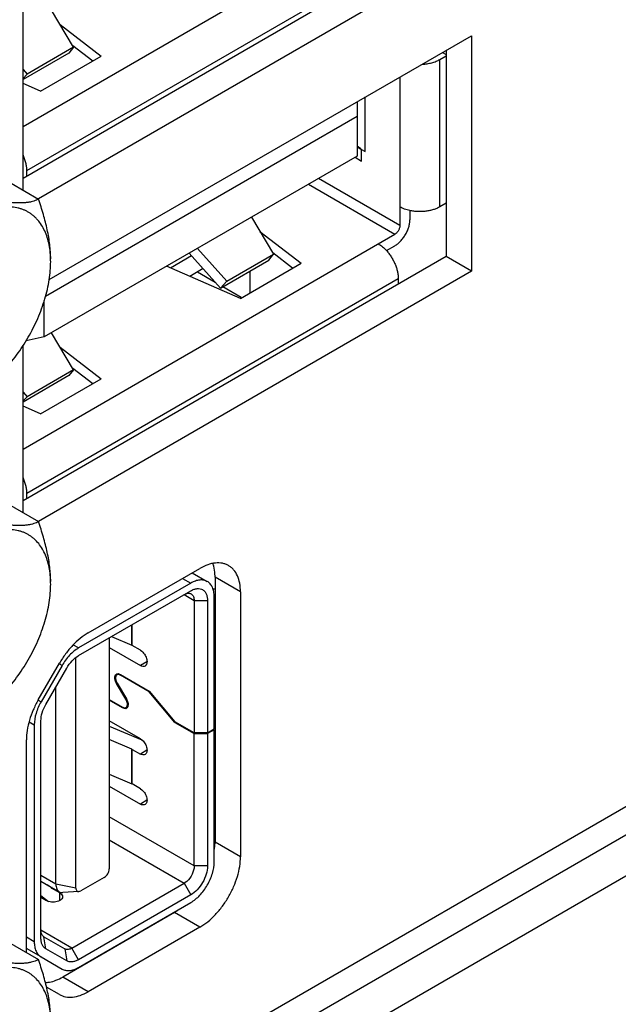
# Model space of a CAD drawing. Header units: inches. Extents: x 0 to 34, y 0 to 22.
# Tile 16 of 133: x 3.776 to 4.151, y 13.911 to 14.528. Entities that reach past the tile are written whole.
import ezdxf

# ---------------------------------------------------------------- set-up
doc = ezdxf.new("R2010")
doc.units = ezdxf.units.IN
doc.header["$LTSCALE"] = 1.87
doc.header["$MEASUREMENT"] = 0
doc.layers.get('0').update_dxf_attribs({"linetype": 'CONTINUOUS'})
doc.layers.add('02___PRT_ALL_AXES', color=7, linetype='CONTINUOUS')

msp = doc.modelspace()

# ---------------------------------------------------------------- linework, layer by layer
at = {"color": 7, "linetype": 'Continuous'}
for p, q in [((3.77823, 14.46141), (4.01133, 14.596)), ((3.78061, 14.43385), (4.01341, 14.56827)), ((3.80996, 14.51106), (3.79609, 14.53428)), ((3.80148, 14.52526), (3.82732, 14.50543)), ((3.80996, 14.51106), (3.78074, 14.49419)), ((3.80996, 14.51106), (3.80695, 14.50737)), ((3.82194, 14.50232), (3.80945, 14.51191)), ((4.0412, 14.50782), (4.04339, 14.50656)), ((3.80695, 14.50737), (3.77823, 14.49079)), ((3.78923, 14.48343), (3.82732, 14.50543)), ((4.03951, 14.50337), (4.04339, 14.50561)), ((4.03951, 14.41104), (4.03951, 14.50337)), ((5.03051, 14.49667), (3.52968, 13.63011)), ((3.77823, 14.497), (3.78074, 14.49419)), ((3.77823, 14.49151), (3.78074, 14.49419)), ((4.01446, 14.49238), (4.01446, 14.39935)), ((3.78923, 14.48343), (3.77823, 14.48821)), ((3.98773, 14.47695), (3.98773, 14.44286)), ((3.99276, 14.44562), (3.99276, 14.47986)), ((3.79234, 14.35511), (3.98773, 14.46793)), ((3.70668, 14.46283), (3.78791, 14.41593)), ((3.98773, 14.44853), (3.9903, 14.44705)), ((3.99044, 14.43973), (3.99044, 14.44696)), ((3.99044, 14.44696), (3.99276, 14.44562)), ((3.98773, 14.44286), (3.79147, 14.32954)), ((3.98638, 14.44208), (3.99044, 14.43973)), ((3.78061, 14.43023), (3.78061, 14.43385)), ((4.01446, 14.39935), (3.96341, 14.42882)), ((3.95715, 14.4252), (4.01132, 14.39392)), ((4.02072, 14.40873), (4.02072, 14.40296)), ((4.04339, 14.41328), (4.03951, 14.41104)), ((3.92136, 14.40454), (3.93523, 14.38131)), ((3.77823, 14.25933), (4.01132, 14.39392)), ((3.92675, 14.39552), (3.95259, 14.37568)), ((3.90602, 14.36445), (3.88758, 14.38503)), ((4.00601, 14.38362), (4.01132, 14.38669)), ((3.88393, 14.38039), (3.87066, 14.37273)), ((3.90202, 14.36019), (3.88243, 14.38206)), ((3.90602, 14.36445), (3.93523, 14.38131)), ((3.93222, 14.37763), (3.93523, 14.38131)), ((3.94721, 14.37258), (3.93472, 14.38217)), ((3.91451, 14.35369), (3.86816, 14.37382)), ((3.89116, 14.37232), (3.88277, 14.36748)), ((3.90202, 14.36019), (3.93222, 14.37763)), ((3.91451, 14.35369), (3.95259, 14.37568)), ((3.78061, 14.23178), (4.01341, 14.36619)), ((3.88763, 14.37028), (3.8987, 14.36389)), ((3.92051, 14.35716), (3.92051, 14.37086)), ((4.01341, 14.36619), (4.01341, 14.36257)), ((3.90602, 14.36445), (3.90202, 14.36019)), ((3.90357, 14.36108), (3.91497, 14.3545)), ((3.79147, 14.32954), (3.79147, 14.35231)), ((3.79147, 14.32954), (3.78018, 14.32709)), ((3.80996, 14.30898), (3.79609, 14.33221)), ((3.80147, 14.32319), (3.82732, 14.30335)), ((3.80695, 14.3053), (3.77823, 14.28871)), ((3.80996, 14.30898), (3.78074, 14.29211)), ((3.80996, 14.30898), (3.80695, 14.3053)), ((3.82194, 14.30025), (3.80945, 14.30983)), ((3.78923, 14.28136), (3.82732, 14.30335)), ((3.77823, 14.29492), (3.78074, 14.29211)), ((3.77823, 14.28944), (3.78074, 14.29211)), ((3.78923, 14.28136), (3.77823, 14.28614)), ((3.70668, 14.26075), (3.7879, 14.21385)), ((3.78061, 14.22816), (3.78061, 14.23178)), ((3.88433, 14.1818), (3.89375, 14.17635)), ((3.88342, 14.17533), (3.81305, 14.1347)), ((3.87827, 14.1783), (3.88342, 14.17533)), ((3.81305, 14.12988), (3.88342, 14.17051)), ((3.87924, 14.1681), (3.8855, 14.16448)), ((3.8855, 14.16448), (3.89386, 14.16448)), ((3.8855, 14.16448), (3.8855, 14.08155)), ((3.89386, 14.16448), (3.89386, 14.08155)), ((3.89803, 14.08396), (3.89803, 14.16689)), ((3.84648, 14.13637), (3.84648, 14.14918)), ((3.84665, 14.13629), (3.84665, 14.14928)), ((3.83226, 14.14098), (3.83226, 13.99633)), ((3.83368, 14.14179), (3.84648, 14.13637)), ((3.81305, 14.1347), (3.80986, 14.13655)), ((3.83226, 14.13495), (3.85178, 14.12369)), ((3.84665, 14.13629), (3.84648, 14.13637)), ((3.85178, 14.13333), (3.84665, 14.13629)), ((3.85178, 14.13333), (3.85279, 14.1326)), ((3.81138, 13.98427), (3.81138, 14.12866)), ((3.85593, 14.12608), (3.85178, 14.12369)), ((3.80272, 14.12379), (3.78957, 14.10101)), ((3.79252, 14.09931), (3.80567, 14.12209)), ((3.80272, 14.12379), (3.80091, 14.12484)), ((3.83688, 14.11246), (3.83617, 14.114)), ((3.83654, 14.114), (3.83717, 14.11264)), ((3.83713, 14.11782), (3.83668, 14.11742)), ((3.83711, 14.11846), (3.83815, 14.11854)), ((3.83713, 14.11782), (3.83828, 14.11849)), ((3.83828, 14.11851), (3.83935, 14.11809)), ((3.83919, 14.11769), (3.83829, 14.118)), ((3.83935, 14.11809), (3.85736, 14.10769)), ((3.83935, 14.1176), (3.83976, 14.11784)), ((3.85725, 14.10726), (3.83935, 14.1176)), ((3.79885, 13.98668), (3.79886, 14.11028)), ((3.83688, 14.11246), (3.83718, 14.11263)), ((3.84272, 14.10259), (3.83688, 14.11246)), ((3.83717, 14.11264), (3.84301, 14.10277)), ((3.85751, 14.10741), (3.85725, 14.10726)), ((3.87331, 14.08811), (3.85725, 14.10726)), ((3.85736, 14.10769), (3.87341, 14.08853)), ((3.78775, 14.10206), (3.78957, 14.10101)), ((3.83226, 14.10241), (3.84054, 14.09763)), ((3.84054, 14.09714), (3.83226, 14.10192)), ((3.84301, 14.10276), (3.84272, 14.10259)), ((3.84335, 14.10123), (3.84272, 14.10259)), ((3.84301, 14.10277), (3.84372, 14.10123)), ((3.84105, 14.09743), (3.84054, 14.09714)), ((3.84174, 14.09669), (3.84054, 14.09714)), ((3.8407, 14.09754), (3.8416, 14.09723)), ((3.84278, 14.09677), (3.84174, 14.09669)), ((3.84276, 14.09741), (3.84387, 14.09805)), ((3.84276, 14.09741), (3.84321, 14.09781)), ((3.84401, 14.09836), (3.84391, 14.09801)), ((3.78218, 14.0884), (3.78528, 14.08661)), ((3.78946, 13.95305), (3.78946, 14.08902)), ((3.85178, 14.07788), (3.83226, 14.08915)), ((3.87331, 14.08811), (3.87372, 14.08835)), ((3.87331, 14.08811), (3.8855, 14.08107)), ((3.8855, 14.08155), (3.87341, 14.08853)), ((3.78528, 14.08661), (3.78528, 13.95063)), ((3.83226, 14.08576), (3.85276, 14.07708)), ((3.89386, 14.08155), (3.89803, 14.08396)), ((3.89803, 14.08348), (3.89386, 14.08107)), ((3.89761, 14.08372), (3.89803, 14.08348)), ((3.89803, 14.00055), (3.89803, 14.08348)), ((3.84648, 14.07128), (3.83226, 14.0773)), ((3.85178, 14.07788), (3.85279, 14.07715)), ((3.89386, 14.08155), (3.8855, 14.08155)), ((3.8855, 14.08107), (3.89386, 14.08107)), ((3.8855, 13.99813), (3.8855, 14.08107)), ((3.89386, 14.08107), (3.89385, 13.99813)), ((3.84648, 14.04958), (3.84648, 14.07128)), ((3.84649, 14.07128), (3.84664, 14.07119)), ((3.84665, 14.0712), (3.85178, 14.06824)), ((3.84665, 14.0495), (3.84665, 14.0712)), ((3.85593, 14.07063), (3.85178, 14.06824)), ((3.89803, 14.07002), (3.89861, 14.07036)), ((3.83226, 14.05561), (3.84648, 14.04958)), ((3.83226, 14.04816), (3.85178, 14.0369)), ((3.84665, 14.0495), (3.84648, 14.04958)), ((3.85178, 14.04654), (3.84665, 14.0495)), ((3.85178, 14.04654), (3.85279, 14.04581)), ((3.85593, 14.03929), (3.85178, 14.0369)), ((3.8855, 13.99813), (3.83226, 14.02888)), ((3.83226, 14.01441), (3.87924, 13.98729)), ((3.89385, 13.99813), (3.8855, 13.99813)), ((3.79885, 13.98668), (3.78946, 13.99211)), ((3.82913, 13.9909), (3.81451, 13.98246)), ((3.70667, 13.98642), (3.7879, 13.93952)), ((3.78946, 13.98861), (3.80099, 13.98195)), ((3.796, 13.98437), (3.79337, 13.98635)), ((3.79641, 13.9846), (3.796, 13.98437)), ((3.79616, 13.98426), (3.79601, 13.98437)), ((3.79616, 13.98426), (3.79658, 13.9845)), ((3.80129, 13.9813), (3.79616, 13.98426)), ((3.81138, 13.98427), (3.79885, 13.98668)), ((3.80888, 13.94666), (3.87924, 13.98729)), ((3.88086, 13.98847), (3.87924, 13.98729)), ((3.87924, 13.98729), (3.88341, 13.98005)), ((3.78946, 13.97955), (3.79427, 13.97592)), ((3.78946, 13.97849), (3.79294, 13.97648)), ((3.80129, 13.97648), (3.80129, 13.9813)), ((3.80129, 13.9813), (3.80235, 13.98046)), ((3.81323, 13.98204), (3.80316, 13.98147)), ((3.88341, 13.98005), (3.81305, 13.93943)), ((3.81323, 13.98204), (3.81451, 13.98246)), ((3.79425, 13.97591), (3.79294, 13.97648)), ((3.81305, 13.9346), (3.88341, 13.97523)), ((3.78528, 13.95063), (3.78035, 13.95348)), ((3.80888, 13.94666), (3.78946, 13.95787)), ((3.79129, 13.95381), (3.80445, 13.94622)), ((3.79252, 13.94629), (3.79129, 13.95381)), ((3.78956, 13.94117), (3.78035, 13.94649)), ((3.80567, 13.93869), (3.79252, 13.94629)), ((3.80445, 13.94622), (3.80567, 13.93869)), ((3.81305, 13.93943), (3.80888, 13.94666)), ((3.78956, 13.94117), (3.80272, 13.93358))]:
    msp.add_line(p, q, dxfattribs=at)
at = {"color": 3, "linetype": 'Continuous'}
msp.add_line((5.00901, 14.51), (3.44933, 13.60947), dxfattribs=at)
at = {"color": 7, "linetype": 'Continuous'}
for centre, radius, start, end in [((3.73302, 14.37667), 0.06255, 359.9962, 1.67648), ((3.73302, 14.17459), 0.06255, 359.9962, 1.67648), ((3.83768, 14.11688), 0.00168, 109.83153, 123.94818), ((3.8377, 14.11583), 0.00274, 77.95052, 80.57509), ((3.83736, 14.11417), 0.00396, 59.98355, 62.62808), ((3.84253, 14.10106), 0.00396, 239.98355, 242.62808), ((3.84221, 14.09835), 0.00168, 289.83153, 303.95318), ((3.84776, 14.07134), 0.00768, 47.75373, 49.12544)]:
    msp.add_arc(centre, radius, start, end, dxfattribs=at)
msp.add_ellipse((3.86749, 14.37267), major_axis=(0.17436, -0.0457), ratio=0.687234, start_param=7.265331, end_param=7.28589, dxfattribs=at)
for points, knots in [([(4.02846, 14.50041), (4.02948, 14.50046), (4.03149, 14.50066), (4.03441, 14.50126), (4.03709, 14.50214), (4.03875, 14.50293), (4.03951, 14.50337)], [0, 0, 0, 0, 0.266511, 0.525063, 0.770884, 1, 1, 1, 1]), ([(3.78061, 14.43385), (3.78061, 14.43463), (3.7805, 14.43624), (3.78004, 14.43869), (3.7793, 14.44119), (3.77863, 14.44284), (3.77826, 14.44366)], [0, 0, 0, 0, 0.230195, 0.47574, 0.733532, 1, 1, 1, 1]), ([(3.78791, 14.41593), (3.78748, 14.41568), (3.78656, 14.41522), (3.78505, 14.41463), (3.78331, 14.41414), (3.78134, 14.41377), (3.7791, 14.41353), (3.77658, 14.41343), (3.77378, 14.41348), (3.77069, 14.4137), (3.76731, 14.41407), (3.76369, 14.41461), (3.75984, 14.41528), (3.7558, 14.41609), (3.75159, 14.41702), (3.74574, 14.41841), (3.74131, 14.41955), (3.73832, 14.42035)], [0, 0, 0, 0, 0.029041, 0.060857, 0.096102, 0.135467, 0.179622, 0.229136, 0.284407, 0.345605, 0.412602, 0.485044, 0.562364, 0.643917, 0.729028, 0.817097, 1, 1, 1, 1]), ([(3.79558, 14.37844), (3.79558, 14.38142), (3.79527, 14.38597), (3.79437, 14.39205), (3.79345, 14.39676), (3.79232, 14.40152), (3.79056, 14.40795), (3.78901, 14.41274), (3.78791, 14.41593)], [0, 0, 0, 0, 0.232722, 0.354646, 0.479599, 0.607059, 0.736548, 1, 1, 1, 1]), ([(3.79555, 14.3785), (3.7955, 14.38022), (3.79526, 14.38357), (3.79444, 14.3884), (3.79318, 14.39287), (3.79148, 14.39693), (3.78937, 14.40054), (3.78725, 14.40317), (3.78537, 14.40499), (3.78388, 14.40622), (3.78231, 14.40731), (3.78066, 14.40826), (3.77892, 14.40908), (3.77711, 14.40975), (3.77524, 14.41027), (3.77262, 14.41078), (3.76918, 14.41105), (3.76566, 14.41082), (3.76277, 14.41036), (3.75975, 14.40969), (3.75591, 14.40847), (3.75128, 14.40648), (3.74662, 14.40395), (3.74197, 14.4009), (3.73737, 14.39737), (3.73287, 14.39338), (3.72851, 14.38898), (3.72433, 14.3842), (3.72036, 14.37909), (3.71665, 14.3737), (3.71322, 14.36808), (3.71012, 14.36227), (3.70737, 14.35634), (3.705, 14.35035), (3.70302, 14.34434), (3.70146, 14.33837), (3.70033, 14.3325), (3.69965, 14.32678), (3.69949, 14.32302), (3.69949, 14.32118)], [0, 0, 0, 0, 0.030459, 0.059325, 0.086615, 0.112438, 0.13697, 0.160466, 0.171937, 0.183279, 0.194543, 0.205782, 0.217048, 0.228393, 0.239869, 0.251522, 0.275516, 0.300688, 0.313793, 0.327266, 0.35536, 0.385043, 0.416314, 0.449111, 0.483333, 0.518836, 0.555447, 0.592969, 0.631184, 0.669862, 0.708763, 0.747643, 0.786258, 0.82437, 0.86175, 0.898181, 0.933474, 0.967468, 1, 1, 1, 1]), ([(4.0207, 14.40871), (4.01957, 14.40895), (4.01792, 14.40943), (4.01586, 14.41028), (4.01491, 14.41078), (4.01446, 14.41104)], [0, 0, 0, 0, 0.519731, 0.765583, 1, 1, 1, 1]), ([(4.03951, 14.41104), (4.03889, 14.41068), (4.03757, 14.41002), (4.03543, 14.40924), (4.03312, 14.40864), (4.03069, 14.40823), (4.02818, 14.40803), (4.02565, 14.40804), (4.02315, 14.40825), (4.02151, 14.40853), (4.0207, 14.40871)], [0, 0, 0, 0, 0.110952, 0.228843, 0.352404, 0.480241, 0.610689, 0.741985, 0.872342, 1, 1, 1, 1]), ([(4.01132, 14.38669), (4.01197, 14.38706), (4.01324, 14.38795), (4.01499, 14.38959), (4.0166, 14.39152), (4.01801, 14.39368), (4.01917, 14.39598), (4.02004, 14.39834), (4.02058, 14.40067), (4.02072, 14.40222), (4.02072, 14.40296)], [0, 0, 0, 0, 0.114157, 0.23733, 0.366981, 0.500007, 0.633031, 0.76268, 0.885849, 1, 1, 1, 1]), ([(4.01446, 14.39935), (4.01446, 14.3991), (4.01441, 14.39858), (4.01423, 14.39781), (4.01394, 14.39702), (4.01355, 14.39625), (4.01308, 14.39553), (4.01254, 14.39489), (4.01196, 14.39434), (4.01154, 14.39404), (4.01132, 14.39392)], [0, 0, 0, 0, 0.114119, 0.237339, 0.366963, 0.499993, 0.633024, 0.762651, 0.885875, 1, 1, 1, 1]), ([(4.00088, 14.38789), (4.00134, 14.38763), (4.00224, 14.38705), (4.00401, 14.3857), (4.00525, 14.38451), (4.00603, 14.38365)], [0, 0, 0, 0, 0.234417, 0.480269, 1, 1, 1, 1]), ([(4.00603, 14.38365), (4.00658, 14.38304), (4.00765, 14.38176), (4.00908, 14.3797), (4.01035, 14.37751), (4.01143, 14.37524), (4.01229, 14.37293), (4.01293, 14.37063), (4.01332, 14.36839), (4.01341, 14.36691), (4.01341, 14.36619)], [0, 0, 0, 0, 0.127659, 0.258018, 0.389317, 0.519766, 0.647603, 0.771163, 0.889051, 1, 1, 1, 1]), ([(3.74753, 14.29344), (3.74914, 14.29437), (3.75235, 14.29642), (3.757, 14.29991), (3.76157, 14.30388), (3.766, 14.30828), (3.77025, 14.31306), (3.77429, 14.31819), (3.77807, 14.32361), (3.78156, 14.32928), (3.78472, 14.33513), (3.78753, 14.34111), (3.78995, 14.34717), (3.79197, 14.35325), (3.79356, 14.35929), (3.79471, 14.36522), (3.79541, 14.371), (3.79558, 14.37481), (3.79558, 14.37666)], [0, 0, 0, 0, 0.055836, 0.114177, 0.17478, 0.23735, 0.301546, 0.36699, 0.433281, 0.499999, 0.566718, 0.633008, 0.698453, 0.76265, 0.825217, 0.885819, 0.944176, 1, 1, 1, 1]), ([(3.78061, 14.23178), (3.78061, 14.23256), (3.7805, 14.23417), (3.78004, 14.23661), (3.7793, 14.23911), (3.77863, 14.24076), (3.77826, 14.24158)], [0, 0, 0, 0, 0.230199, 0.475744, 0.733533, 1, 1, 1, 1]), ([(3.7879, 14.21385), (3.78748, 14.21361), (3.78656, 14.21314), (3.78504, 14.21256), (3.78331, 14.21207), (3.78134, 14.2117), (3.7791, 14.21146), (3.77658, 14.21136), (3.77378, 14.21141), (3.77068, 14.21162), (3.76731, 14.212), (3.76369, 14.21253), (3.75984, 14.21321), (3.7558, 14.21402), (3.75159, 14.21494), (3.74574, 14.21633), (3.7413, 14.21748), (3.73832, 14.21828)], [0, 0, 0, 0, 0.029041, 0.060857, 0.096102, 0.135467, 0.179622, 0.229136, 0.284407, 0.345605, 0.412602, 0.485044, 0.562364, 0.643917, 0.729028, 0.817097, 1, 1, 1, 1]), ([(3.79558, 14.17637), (3.79558, 14.17935), (3.79527, 14.1839), (3.79437, 14.18997), (3.79345, 14.19468), (3.79232, 14.19944), (3.79056, 14.20587), (3.78901, 14.21066), (3.7879, 14.21385)], [0, 0, 0, 0, 0.232722, 0.354646, 0.479599, 0.607059, 0.736548, 1, 1, 1, 1]), ([(3.79555, 14.17642), (3.7955, 14.17814), (3.79526, 14.18149), (3.79444, 14.18633), (3.79318, 14.19079), (3.79148, 14.19485), (3.78937, 14.19846), (3.78725, 14.20109), (3.78537, 14.20292), (3.78388, 14.20414), (3.78231, 14.20524), (3.78065, 14.20619), (3.77892, 14.207), (3.77711, 14.20767), (3.77523, 14.2082), (3.77262, 14.20871), (3.76918, 14.20897), (3.76566, 14.20874), (3.76277, 14.20828), (3.75975, 14.20761), (3.7559, 14.2064), (3.75128, 14.20441), (3.74662, 14.20187), (3.74197, 14.19883), (3.73737, 14.19529), (3.73287, 14.19131), (3.72851, 14.1869), (3.72432, 14.18212), (3.72036, 14.17701), (3.71665, 14.17162), (3.71322, 14.166), (3.71012, 14.1602), (3.70737, 14.15427), (3.705, 14.14827), (3.70302, 14.14226), (3.70146, 14.13629), (3.70033, 14.13042), (3.69965, 14.12471), (3.69948, 14.12095), (3.69948, 14.11911)], [0, 0, 0, 0, 0.030459, 0.059325, 0.086615, 0.112438, 0.13697, 0.160466, 0.171937, 0.183279, 0.194543, 0.205782, 0.217048, 0.228393, 0.239869, 0.251522, 0.275516, 0.300688, 0.313793, 0.327266, 0.35536, 0.385043, 0.416314, 0.449111, 0.483333, 0.518836, 0.555447, 0.592969, 0.631184, 0.669862, 0.708763, 0.747643, 0.786258, 0.82437, 0.86175, 0.898181, 0.933474, 0.967468, 1, 1, 1, 1]), ([(3.74752, 14.09137), (3.74913, 14.0923), (3.75234, 14.09434), (3.757, 14.09784), (3.76157, 14.1018), (3.766, 14.1062), (3.77025, 14.11099), (3.77429, 14.11611), (3.77807, 14.12154), (3.78156, 14.1272), (3.78472, 14.13305), (3.78752, 14.13904), (3.78995, 14.1451), (3.79197, 14.15118), (3.79356, 14.15721), (3.79471, 14.16315), (3.79541, 14.16893), (3.79558, 14.17273), (3.79558, 14.17459)], [0, 0, 0, 0, 0.055836, 0.114177, 0.17478, 0.23735, 0.301546, 0.36699, 0.433281, 0.499999, 0.566718, 0.633008, 0.698453, 0.76265, 0.825217, 0.885819, 0.944176, 1, 1, 1, 1]), ([(3.89375, 14.17635), (3.89307, 14.17675), (3.8915, 14.17732), (3.8889, 14.17738), (3.88613, 14.17671), (3.88432, 14.17585), (3.88342, 14.17533)], [0, 0, 0, 0, 0.217767, 0.45092, 0.710216, 1, 1, 1, 1]), ([(3.89803, 14.16689), (3.89803, 14.16794), (3.89787, 14.16993), (3.89707, 14.17267), (3.89571, 14.17489), (3.89443, 14.17596), (3.89375, 14.17635)], [0, 0, 0, 0, 0.289777, 0.549071, 0.782227, 1, 1, 1, 1]), ([(3.87924, 14.1681), (3.87997, 14.16852), (3.88144, 14.16913), (3.88307, 14.16888), (3.88367, 14.16854)], [0, 0, 0, 0, 0.550795, 1, 1, 1, 1]), ([(3.88342, 14.17051), (3.88406, 14.17088), (3.88535, 14.1715), (3.88733, 14.17197), (3.88919, 14.17193), (3.89085, 14.17133), (3.8922, 14.17019), (3.89317, 14.16861), (3.89374, 14.16665), (3.89386, 14.16523), (3.89386, 14.16448)], [0, 0, 0, 0, 0.144858, 0.274556, 0.391121, 0.500012, 0.608901, 0.725461, 0.85515, 1, 1, 1, 1]), ([(3.88367, 14.16854), (3.88427, 14.16819), (3.8853, 14.1669), (3.8855, 14.16533), (3.8855, 14.16448)], [0, 0, 0, 0, 0.449214, 1, 1, 1, 1]), ([(3.81305, 14.1347), (3.81098, 14.1335), (3.80705, 14.1302), (3.80405, 14.12609), (3.80272, 14.12379)], [0, 0, 0, 0, 0.474439, 1, 1, 1, 1]), ([(3.85279, 14.1326), (3.85354, 14.13195), (3.85482, 14.13035), (3.85577, 14.12803), (3.856, 14.12618), (3.85588, 14.12499), (3.85548, 14.12401), (3.85499, 14.12355), (3.85473, 14.12339)], [0, 0, 0, 0, 0.286191, 0.573633, 0.70253, 0.815674, 0.913047, 1, 1, 1, 1]), ([(3.80567, 14.12209), (3.80662, 14.12373), (3.80877, 14.12667), (3.81157, 14.12903), (3.81305, 14.12988)], [0, 0, 0, 0, 0.525563, 1, 1, 1, 1]), ([(3.85473, 14.12339), (3.85433, 14.12316), (3.85324, 14.123), (3.85227, 14.1234), (3.85178, 14.12369)], [0, 0, 0, 0, 0.44915, 1, 1, 1, 1]), ([(3.83617, 14.114), (3.83608, 14.11425), (3.83581, 14.11518), (3.83573, 14.11618), (3.83588, 14.11687)], [0, 0, 0, 0, 0.276844, 1, 1, 1, 1]), ([(3.83588, 14.11687), (3.83591, 14.11702), (3.83606, 14.11755), (3.83641, 14.11805), (3.83674, 14.11827)], [0, 0, 0, 0, 0.277952, 1, 1, 1, 1]), ([(3.83668, 14.11742), (3.83653, 14.11723), (3.83602, 14.11615), (3.83624, 14.11488), (3.83654, 14.114)], [0, 0, 0, 0, 0.20562, 1, 1, 1, 1]), ([(3.83829, 14.118), (3.83819, 14.11802), (3.83779, 14.11806), (3.83738, 14.11797), (3.83713, 14.11782)], [0, 0, 0, 0, 0.269984, 1, 1, 1, 1]), ([(3.78957, 14.10101), (3.78824, 14.09871), (3.78618, 14.09405), (3.78528, 14.089), (3.78528, 14.08661)], [0, 0, 0, 0, 0.525567, 1, 1, 1, 1]), ([(3.84321, 14.09781), (3.84336, 14.098), (3.84387, 14.09908), (3.84365, 14.10035), (3.84335, 14.10123)], [0, 0, 0, 0, 0.20562, 1, 1, 1, 1]), ([(3.84372, 14.10123), (3.84381, 14.10097), (3.84408, 14.10005), (3.84416, 14.09904), (3.84401, 14.09836)], [0, 0, 0, 0, 0.276844, 1, 1, 1, 1]), ([(3.78946, 14.08902), (3.78946, 14.09073), (3.7901, 14.09434), (3.79157, 14.09767), (3.79252, 14.09931)], [0, 0, 0, 0, 0.47443, 1, 1, 1, 1]), ([(3.8416, 14.09723), (3.8417, 14.09721), (3.8421, 14.09717), (3.84251, 14.09726), (3.84276, 14.09741)], [0, 0, 0, 0, 0.269984, 1, 1, 1, 1]), ([(3.84391, 14.09801), (3.84388, 14.0979), (3.84371, 14.09749), (3.84342, 14.09713), (3.84315, 14.09696)], [0, 0, 0, 0, 0.270334, 1, 1, 1, 1]), ([(3.85292, 14.07703), (3.85366, 14.07636), (3.85489, 14.07477), (3.85579, 14.07249), (3.856, 14.07067), (3.85587, 14.0695), (3.85546, 14.06855), (3.85499, 14.06809), (3.85473, 14.06794)], [0, 0, 0, 0, 0.288184, 0.574991, 0.703222, 0.815835, 0.912986, 1, 1, 1, 1]), ([(3.85473, 14.06794), (3.85433, 14.06771), (3.85324, 14.06755), (3.85226, 14.06795), (3.85178, 14.06824)], [0, 0, 0, 0, 0.44915, 1, 1, 1, 1]), ([(3.85279, 14.04581), (3.85354, 14.04516), (3.85482, 14.04356), (3.85577, 14.04124), (3.856, 14.03939), (3.85588, 14.0382), (3.85548, 14.03722), (3.85499, 14.03676), (3.85473, 14.0366)], [0, 0, 0, 0, 0.286191, 0.573633, 0.70253, 0.815674, 0.913047, 1, 1, 1, 1]), ([(3.85473, 14.0366), (3.85433, 14.03637), (3.85324, 14.03621), (3.85226, 14.03661), (3.85178, 14.0369)], [0, 0, 0, 0, 0.44915, 1, 1, 1, 1]), ([(3.82913, 13.9909), (3.83006, 13.99144), (3.83153, 13.99313), (3.83226, 13.99525), (3.83226, 13.99633)], [0, 0, 0, 0, 0.500007, 1, 1, 1, 1]), ([(3.8855, 13.99813), (3.8855, 13.99636), (3.88444, 13.99274), (3.88226, 13.98971), (3.88086, 13.98847)], [0, 0, 0, 0, 0.485744, 1, 1, 1, 1]), ([(3.88341, 13.97523), (3.88549, 13.97643), (3.88942, 13.97973), (3.894, 13.986), (3.89713, 13.9931), (3.89803, 13.99815), (3.89803, 14.00055)], [0, 0, 0, 0, 0.237233, 0.500007, 0.762777, 1, 1, 1, 1]), ([(3.89385, 13.99813), (3.89385, 13.99642), (3.89321, 13.99281), (3.89098, 13.98774), (3.8877, 13.98327), (3.8849, 13.98091), (3.88341, 13.98005)], [0, 0, 0, 0, 0.237235, 0.499993, 0.762755, 1, 1, 1, 1]), ([(3.79885, 13.98668), (3.79885, 13.98569), (3.79909, 13.98386), (3.8003, 13.98235), (3.80099, 13.98195)], [0, 0, 0, 0, 0.550786, 1, 1, 1, 1]), ([(3.81138, 13.98427), (3.81138, 13.98395), (3.81145, 13.98336), (3.81182, 13.98258), (3.81245, 13.98209), (3.81297, 13.98202), (3.81323, 13.98204)], [0, 0, 0, 0, 0.292798, 0.54189, 0.766381, 1, 1, 1, 1]), ([(3.80099, 13.98195), (3.80115, 13.98186), (3.80182, 13.98154), (3.80259, 13.98144), (3.80316, 13.98147)], [0, 0, 0, 0, 0.242055, 1, 1, 1, 1]), ([(3.80302, 13.97889), (3.80302, 13.97843), (3.80262, 13.9774), (3.80178, 13.97676), (3.80129, 13.97648)], [0, 0, 0, 0, 0.449175, 1, 1, 1, 1]), ([(3.80235, 13.98046), (3.80246, 13.98034), (3.80282, 13.97989), (3.80302, 13.97931), (3.80302, 13.97889)], [0, 0, 0, 0, 0.272733, 1, 1, 1, 1]), ([(3.80129, 13.97648), (3.80028, 13.97589), (3.79787, 13.9753), (3.79543, 13.97553), (3.79425, 13.97591)], [0, 0, 0, 0, 0.484993, 1, 1, 1, 1]), ([(3.79129, 13.95381), (3.7907, 13.95416), (3.78966, 13.95545), (3.78946, 13.95702), (3.78946, 13.95787)], [0, 0, 0, 0, 0.449241, 1, 1, 1, 1]), ([(3.79252, 13.94629), (3.79203, 13.94657), (3.79112, 13.94733), (3.79015, 13.94892), (3.78957, 13.95087), (3.78946, 13.9523), (3.78946, 13.95305)], [0, 0, 0, 0, 0.217717, 0.45094, 0.710293, 1, 1, 1, 1]), ([(3.78528, 13.95063), (3.78528, 13.94959), (3.78544, 13.94759), (3.78625, 13.94486), (3.78761, 13.94264), (3.78888, 13.94157), (3.78956, 13.94117)], [0, 0, 0, 0, 0.289801, 0.54905, 0.782228, 1, 1, 1, 1]), ([(3.80888, 13.94666), (3.80814, 13.94624), (3.80668, 13.94563), (3.80504, 13.94587), (3.80445, 13.94622)], [0, 0, 0, 0, 0.550765, 1, 1, 1, 1]), ([(3.7879, 13.93952), (3.78748, 13.93928), (3.78656, 13.93881), (3.78504, 13.93822), (3.78331, 13.93774), (3.78133, 13.93737), (3.7791, 13.93712), (3.77658, 13.93702), (3.77377, 13.93708), (3.77068, 13.93729), (3.76731, 13.93767), (3.76369, 13.9382), (3.75984, 13.93887), (3.75579, 13.93968), (3.75159, 13.94061), (3.74574, 13.942), (3.7413, 13.94315), (3.73832, 13.94395)], [0, 0, 0, 0, 0.029041, 0.060857, 0.096102, 0.135467, 0.179622, 0.229136, 0.284407, 0.345605, 0.412602, 0.485044, 0.562364, 0.643917, 0.729028, 0.817097, 1, 1, 1, 1]), ([(3.79555, 13.90209), (3.7955, 13.90381), (3.79526, 13.90716), (3.79444, 13.91199), (3.79317, 13.91646), (3.79148, 13.92052), (3.78936, 13.92413), (3.78724, 13.92676), (3.78537, 13.92859), (3.78388, 13.92981), (3.78231, 13.9309), (3.78065, 13.93186), (3.77892, 13.93267), (3.77711, 13.93334), (3.77523, 13.93386), (3.77262, 13.93438), (3.76918, 13.93464), (3.76565, 13.93441), (3.76277, 13.93395), (3.75975, 13.93328), (3.7559, 13.93207), (3.75127, 13.93007), (3.74661, 13.92754), (3.74196, 13.92449), (3.73737, 13.92096), (3.73287, 13.91697), (3.72851, 13.91257), (3.72432, 13.90779), (3.72035, 13.90268), (3.71664, 13.89729), (3.71322, 13.89167), (3.71012, 13.88586), (3.70737, 13.87994), (3.70499, 13.87394), (3.70302, 13.86793), (3.70146, 13.86196), (3.70033, 13.85609), (3.69964, 13.85037), (3.69948, 13.84661), (3.69948, 13.84478)], [0, 0, 0, 0, 0.030459, 0.059325, 0.086615, 0.112438, 0.13697, 0.160466, 0.171937, 0.183279, 0.194543, 0.205782, 0.217048, 0.228393, 0.239869, 0.251522, 0.275516, 0.300688, 0.313793, 0.327266, 0.35536, 0.385043, 0.416314, 0.449111, 0.483333, 0.518836, 0.555447, 0.592969, 0.631184, 0.669862, 0.708763, 0.747643, 0.786258, 0.82437, 0.86175, 0.898181, 0.933474, 0.967468, 1, 1, 1, 1]), ([(3.79557, 13.90204), (3.79557, 13.90502), (3.79526, 13.90956), (3.79437, 13.91564), (3.79345, 13.92035), (3.79232, 13.92511), (3.79055, 13.93154), (3.78901, 13.93633), (3.7879, 13.93952)], [0, 0, 0, 0, 0.232722, 0.354646, 0.479599, 0.607059, 0.736548, 1, 1, 1, 1]), ([(3.80272, 13.93358), (3.8034, 13.93319), (3.80496, 13.93262), (3.80757, 13.93255), (3.81034, 13.93322), (3.81214, 13.93408), (3.81305, 13.9346)], [0, 0, 0, 0, 0.217766, 0.450944, 0.710196, 1, 1, 1, 1]), ([(3.81305, 13.93943), (3.8124, 13.93905), (3.81111, 13.93844), (3.80913, 13.93796), (3.80728, 13.93801), (3.80616, 13.93841), (3.80567, 13.93869)], [0, 0, 0, 0, 0.28971, 0.549066, 0.782289, 1, 1, 1, 1])]:
    msp.add_open_spline(points, degree=3, knots=knots, dxfattribs=at)
at = {"layer": '02___PRT_ALL_AXES', "color": 7, "linetype": 'Continuous'}
for p, q in [((4.04339, 14.58196), (3.77823, 14.42886)), ((4.04339, 14.50909), (4.04339, 14.37988)), ((4.04339, 14.37988), (3.77823, 14.22678)), ((4.0593, 14.3707), (4.04339, 14.37988)), ((3.89779, 14.18597), (3.89727, 14.18768)), ((3.91452, 14.16984), (3.89861, 14.17902)), ((3.89861, 14.17902), (3.89861, 14.01308)), ((3.89834, 14.00862), (3.89861, 14.01308)), ((3.91452, 14.00389), (3.89861, 14.01308)), ((3.87316, 13.96899), (3.80315, 13.92857)), ((3.88907, 13.9598), (3.87316, 13.96899)), ((3.81906, 13.91938), (3.80315, 13.92857))]:
    msp.add_line(p, q, dxfattribs=at)
at = {"layer": '02___PRT_ALL_AXES', "color": 3, "linetype": 'Continuous'}
for p, q in [((4.0593, 14.57277), (3.78784, 14.41604)), ((3.77823, 14.42152), (3.77823, 14.55806)), ((5.00912, 14.52782), (3.47081, 13.63962)), ((3.79459, 14.36543), (4.0593, 14.51827)), ((4.0593, 14.51827), (4.0593, 14.3707)), ((4.0593, 14.3707), (3.78784, 14.21396)), ((3.77823, 14.21944), (3.77823, 14.32417)), ((3.81906, 14.14411), (3.88907, 14.18453)), ((3.91452, 14.16984), (3.91452, 14.00389)), ((3.7878, 14.10215), (3.80106, 14.12511)), ((3.89803, 14.10155), (3.89861, 14.10188)), ((3.78035, 13.94388), (3.78035, 14.07706)), ((3.88907, 13.9598), (3.81906, 13.91938)), ((3.80106, 13.9176), (3.79297, 13.92227))]:
    msp.add_line(p, q, dxfattribs=at)
at = {"layer": '02___PRT_ALL_AXES', "color": 7, "linetype": 'Continuous'}
for centre, radius, start, end in [((3.91093, 14.06168), 0.11071, 96.43339, 96.90973), ((3.85558, 13.99941), 0.03514, 300.01906, 303.43864)]:
    msp.add_arc(centre, radius, start, end, dxfattribs=at)
at = {"layer": '02___PRT_ALL_AXES', "color": 3, "linetype": 'Continuous'}
for points, knots in [([(3.90707, 14.18631), (3.90648, 14.18666), (3.90522, 14.18724), (3.90247, 14.18801), (3.89862, 14.18811), (3.89379, 14.18694), (3.89065, 14.18544), (3.88907, 14.18453)], [0, 0, 0, 0, 0.108165, 0.218337, 0.4513, 0.710677, 1, 1, 1, 1]), ([(3.91452, 14.16984), (3.91452, 14.17166), (3.91424, 14.17513), (3.91285, 14.17989), (3.91083, 14.18318), (3.90879, 14.18518), (3.90766, 14.18597), (3.90707, 14.18631)], [0, 0, 0, 0, 0.289317, 0.548692, 0.781658, 0.891832, 1, 1, 1, 1]), ([(3.81906, 14.14411), (3.81732, 14.14311), (3.81388, 14.14069), (3.80914, 14.13626), (3.80478, 14.13102), (3.80224, 14.12714), (3.80106, 14.12511)], [0, 0, 0, 0, 0.228254, 0.474649, 0.73403, 1, 1, 1, 1]), ([(3.7878, 14.10215), (3.78663, 14.10012), (3.78454, 14.09597), (3.78219, 14.08958), (3.78072, 14.08326), (3.78035, 14.07907), (3.78035, 14.07706)], [0, 0, 0, 0, 0.265975, 0.525357, 0.77175, 1, 1, 1, 1]), ([(3.88907, 13.9598), (3.89081, 13.9608), (3.89425, 13.96322), (3.89899, 13.96765), (3.90335, 13.97289), (3.90718, 13.97874), (3.91033, 13.98497), (3.91269, 13.99137), (3.91415, 13.99769), (3.91452, 14.00188), (3.91452, 14.00389)], [0, 0, 0, 0, 0.114073, 0.237356, 0.366988, 0.500006, 0.633023, 0.762653, 0.885931, 1, 1, 1, 1]), ([(3.80106, 13.9176), (3.80225, 13.91691), (3.80498, 13.91592), (3.80951, 13.9158), (3.81434, 13.91697), (3.81748, 13.91847), (3.81906, 13.91938)], [0, 0, 0, 0, 0.217711, 0.450934, 0.71029, 1, 1, 1, 1])]:
    msp.add_open_spline(points, degree=3, knots=knots, dxfattribs=at)
at = {"layer": '02___PRT_ALL_AXES', "color": 7, "linetype": 'Continuous'}
for points, knots in [([(3.89861, 14.17902), (3.89861, 14.17964), (3.89855, 14.18197), (3.89822, 14.1843), (3.89779, 14.18597)], [0, 0, 0, 0, 0.262766, 1, 1, 1, 1]), ([(3.7921, 13.9251), (3.79299, 13.92512), (3.79531, 13.92536), (3.79907, 13.92645), (3.80179, 13.92778), (3.80315, 13.92857)], [0, 0, 0, 0, 0.22681, 0.595351, 1, 1, 1, 1])]:
    msp.add_open_spline(points, degree=3, knots=knots, dxfattribs=at)

doc.saveas('drawing.dxf')
